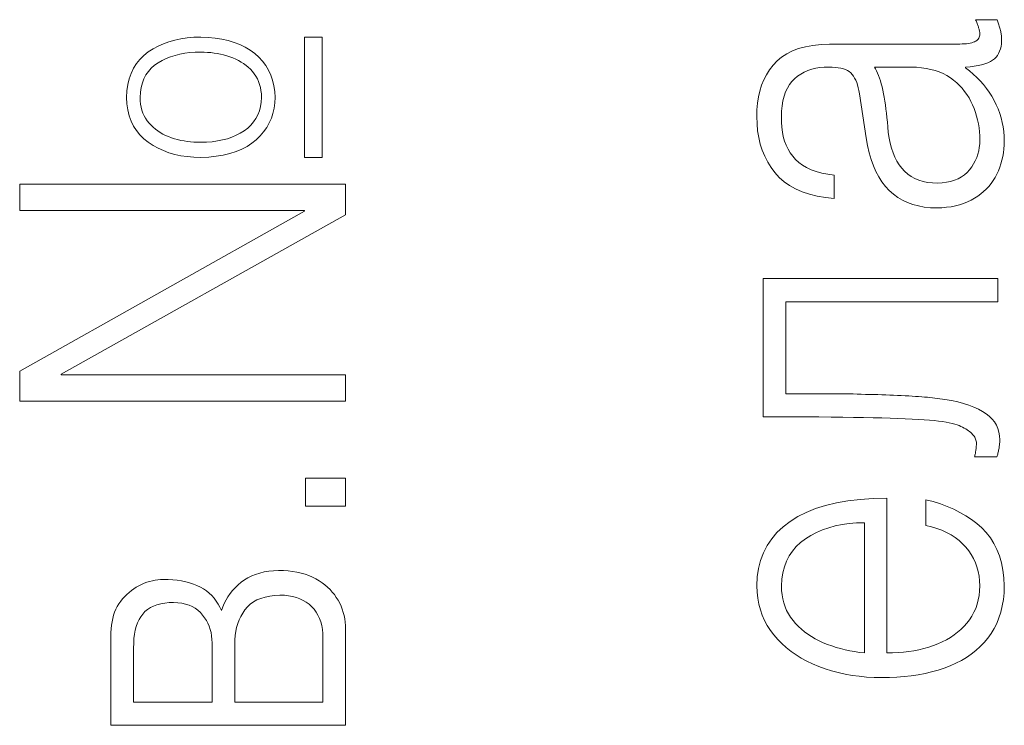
# Model space of a CAD drawing. Header units: millimetres. Extents: x 0 to 420, y 0 to 297.
# Tile 37 of 66: x 119.49 to 126.74, y 193.04 to 198.24. Entities that reach past the tile are written whole.
import ezdxf

# ---------------------------------------------------------------- set-up
doc = ezdxf.new("R2010")
doc.units = ezdxf.units.MM
doc.linetypes.add('K5LT_THIN', pattern=[0])
doc.layers.add('Слой 1', color=6, linetype='Continuous')

msp = doc.modelspace()

# ---------------------------------------------------------------- linework, layer by layer
at = {"layer": 'Слой 1', "linetype": 'K5LT_THIN', "lineweight": 18}
for p, q in [((126.6875, 198.2395), (126.5292, 198.2395)), ((126.5292, 198.2395), (126.5322, 198.2322)), ((126.5322, 198.2322), (126.535, 198.2251)), ((126.535, 198.2251), (126.5377, 198.2182)), ((126.5377, 198.2182), (126.5403, 198.2115)), ((126.6903, 198.2319), (126.6875, 198.2395)), ((126.6929, 198.2242), (126.6903, 198.2319)), ((126.6955, 198.2164), (126.6929, 198.2242)), ((126.6981, 198.2086), (126.6955, 198.2164)), ((126.5403, 198.2115), (126.5428, 198.2049)), ((126.5428, 198.2049), (126.5452, 198.1985)), ((126.5452, 198.1985), (126.5474, 198.1923)), ((126.5474, 198.1923), (126.5495, 198.1863)), ((126.5495, 198.1863), (126.5514, 198.1805)), ((126.5514, 198.1805), (126.5532, 198.1746)), ((126.5532, 198.1746), (126.5548, 198.169)), ((126.5548, 198.169), (126.5561, 198.1636)), ((126.5561, 198.1636), (126.5573, 198.1584)), ((126.5573, 198.1584), (126.5582, 198.1534)), ((126.5582, 198.1534), (126.5589, 198.1486)), ((126.5589, 198.1486), (126.5594, 198.1441)), ((126.5594, 198.1441), (126.5597, 198.1398)), ((126.7005, 198.2007), (126.6981, 198.2086)), ((126.7029, 198.1928), (126.7005, 198.2007)), ((126.7053, 198.1848), (126.7029, 198.1928)), ((126.7075, 198.1768), (126.7053, 198.1848)), ((126.7097, 198.1687), (126.7075, 198.1768)), ((126.7119, 198.1603), (126.7097, 198.1687)), ((126.7138, 198.1522), (126.7119, 198.1603)), ((126.7154, 198.1444), (126.7138, 198.1522)), ((126.7169, 198.137), (126.7154, 198.1444)), ((120.5891, 198.0775), (120.5482, 198.0628)), ((120.632, 198.0896), (120.5891, 198.0775)), ((120.6769, 198.099), (120.632, 198.0896)), ((120.7238, 198.1057), (120.6769, 198.099)), ((120.7727, 198.1097), (120.7238, 198.1057)), ((120.8236, 198.1111), (120.7727, 198.1097)), ((120.8777, 198.109), (120.8236, 198.1111)), ((120.9293, 198.1041), (120.8777, 198.109)), ((120.9784, 198.0964), (120.9293, 198.1041)), ((121.025, 198.0858), (120.9784, 198.0964)), ((121.0692, 198.0724), (121.025, 198.0858)), ((121.1108, 198.0562), (121.0692, 198.0724)), ((121.7181, 198.1111), (121.5875, 198.1111)), ((121.5875, 198.1111), (121.5875, 197.2256)), ((121.7181, 197.2256), (121.7181, 198.1111)), ((126.5111, 198.073), (126.5003, 198.0698)), ((126.5209, 198.0766), (126.5111, 198.073)), ((126.5291, 198.0805), (126.5209, 198.0766)), ((126.5364, 198.085), (126.5291, 198.0805)), ((126.5427, 198.0903), (126.5364, 198.085)), ((126.548, 198.0961), (126.5427, 198.0903)), ((126.5523, 198.1027), (126.548, 198.0961)), ((126.5556, 198.1099), (126.5523, 198.1027)), ((126.558, 198.1178), (126.5556, 198.1099)), ((126.5594, 198.1264), (126.558, 198.1178)), ((126.5597, 198.1356), (126.5594, 198.1264)), ((126.5597, 198.1398), (126.5597, 198.1356)), ((126.7181, 198.1299), (126.7169, 198.137)), ((126.7192, 198.1232), (126.7181, 198.1299)), ((126.7199, 198.1168), (126.7192, 198.1232)), ((126.7193, 198.0619), (126.7208, 198.0828)), ((126.7205, 198.1107), (126.7199, 198.1168)), ((126.7208, 198.105), (126.7205, 198.1107)), ((126.7208, 198.0828), (126.7208, 198.105)), ((120.4375, 198.0025), (120.4049, 197.9764)), ((120.4724, 198.0252), (120.4375, 198.0025)), ((120.5093, 198.0454), (120.4724, 198.0252)), ((120.5482, 198.0628), (120.5093, 198.0454)), ((120.7432, 197.9968), (120.7826, 197.9994)), ((120.7826, 197.9994), (120.8236, 198.0001)), ((120.8236, 198.0001), (120.8485, 197.9998)), ((120.8485, 197.9998), (120.873, 197.9987)), ((120.873, 197.9987), (120.8973, 197.9967)), ((121.15, 198.0372), (121.1108, 198.0562)), ((121.1867, 198.0153), (121.15, 198.0372)), ((121.2209, 197.9906), (121.1867, 198.0153)), ((125.1798, 198.0093), (125.1378, 197.9884)), ((125.2261, 198.0266), (125.1798, 198.0093)), ((125.2767, 198.0403), (125.2261, 198.0266)), ((125.3316, 198.0505), (125.2767, 198.0403)), ((125.3907, 198.0571), (125.3316, 198.0505)), ((125.4542, 198.0601), (125.3907, 198.0571)), ((126.3959, 198.0601), (125.4542, 198.0601)), ((126.4139, 198.0601), (126.3959, 198.0601)), ((126.4308, 198.0606), (126.4139, 198.0601)), ((126.4468, 198.0615), (126.4308, 198.0606)), ((126.4617, 198.0629), (126.4468, 198.0615)), ((126.4756, 198.0648), (126.4617, 198.0629)), ((126.4884, 198.067), (126.4756, 198.0648)), ((126.5003, 198.0698), (126.4884, 198.067)), ((126.6987, 197.9912), (126.706, 198.0069)), ((126.706, 198.0069), (126.7119, 198.024)), ((126.7119, 198.024), (126.7163, 198.0423)), ((126.7163, 198.0423), (126.7193, 198.0619)), ((120.3759, 197.9475), (120.3506, 197.9159)), ((120.4049, 197.9764), (120.3759, 197.9475)), ((120.5097, 197.9222), (120.5385, 197.9388)), ((120.5385, 197.9388), (120.5688, 197.9535)), ((120.5688, 197.9535), (120.6006, 197.9661)), ((120.6006, 197.9661), (120.634, 197.9768)), ((120.634, 197.9768), (120.6689, 197.9854)), ((120.6689, 197.9854), (120.7053, 197.9921)), ((120.7053, 197.9921), (120.7432, 197.9968)), ((120.8973, 197.9967), (120.9213, 197.9939)), ((120.9213, 197.9939), (120.9451, 197.9902)), ((120.9451, 197.9902), (120.9686, 197.9857)), ((120.9686, 197.9857), (120.9918, 197.9803)), ((120.9918, 197.9803), (121.0148, 197.9741)), ((121.0148, 197.9741), (121.0375, 197.967)), ((121.0375, 197.967), (121.0596, 197.9586)), ((121.0596, 197.9586), (121.0809, 197.9493)), ((121.0809, 197.9493), (121.1012, 197.9391)), ((121.1012, 197.9391), (121.1206, 197.9279)), ((121.1206, 197.9279), (121.1391, 197.9159)), ((121.2516, 197.963), (121.2209, 197.9906)), ((121.2789, 197.9333), (121.2516, 197.963)), ((121.3026, 197.9015), (121.2789, 197.9333)), ((125.0667, 197.9359), (125.0375, 197.9043)), ((125.1001, 197.9639), (125.0667, 197.9359)), ((125.1378, 197.9884), (125.1001, 197.9639)), ((126.6186, 197.9226), (126.6375, 197.9313)), ((126.6375, 197.9313), (126.654, 197.9409)), ((126.654, 197.9409), (126.6681, 197.9515)), ((126.6681, 197.9515), (126.6797, 197.9634)), ((126.6797, 197.9634), (126.6899, 197.9767)), ((126.6899, 197.9767), (126.6987, 197.9912)), ((120.329, 197.8814), (120.3111, 197.8442)), ((120.3506, 197.9159), (120.329, 197.8814)), ((120.42, 197.833), (120.4379, 197.8589)), ((120.4379, 197.8589), (120.4588, 197.8824)), ((120.4588, 197.8824), (120.4828, 197.9035)), ((120.4828, 197.9035), (120.5097, 197.9222)), ((121.1391, 197.9159), (121.1567, 197.9029)), ((121.1567, 197.9029), (121.1734, 197.889)), ((121.1734, 197.889), (121.1893, 197.8742)), ((121.1893, 197.8742), (121.2042, 197.8584)), ((121.2042, 197.8584), (121.2178, 197.8414)), ((121.3228, 197.8676), (121.3026, 197.9015)), ((121.3394, 197.8317), (121.3228, 197.8676)), ((125.0117, 197.8702), (124.9891, 197.8342)), ((125.0375, 197.9043), (125.0117, 197.8702)), ((125.242, 197.8394), (125.2672, 197.8532)), ((125.2672, 197.8532), (125.2939, 197.8649)), ((125.2939, 197.8649), (125.322, 197.8743)), ((125.322, 197.8743), (125.3515, 197.8816)), ((125.3515, 197.8816), (125.3824, 197.8866)), ((125.3824, 197.8866), (125.4148, 197.8894)), ((125.4148, 197.8894), (125.4486, 197.8901)), ((125.4486, 197.8901), (125.4733, 197.8899)), ((125.4733, 197.8899), (125.4963, 197.8885)), ((125.4963, 197.8885), (125.5176, 197.886)), ((125.5176, 197.886), (125.5372, 197.8824)), ((125.5372, 197.8824), (125.5551, 197.8777)), ((125.5551, 197.8777), (125.5713, 197.8719)), ((125.5713, 197.8719), (125.5858, 197.8649)), ((125.5858, 197.8649), (125.5986, 197.8568)), ((125.5986, 197.8568), (125.6097, 197.8476)), ((125.7847, 197.8901), (126.057, 197.8901)), ((125.7927, 197.8769), (125.7847, 197.8901)), ((125.8003, 197.8623), (125.7927, 197.8769)), ((125.8077, 197.8463), (125.8003, 197.8623)), ((126.057, 197.8901), (126.0949, 197.8887)), ((126.0949, 197.8887), (126.1312, 197.8854)), ((126.1312, 197.8854), (126.1661, 197.8804)), ((126.1661, 197.8804), (126.1994, 197.8735)), ((126.1994, 197.8735), (126.2312, 197.8649)), ((126.2312, 197.8649), (126.2614, 197.8544)), ((126.2614, 197.8544), (126.2902, 197.8421)), ((126.4542, 197.8901), (126.4877, 197.8932)), ((126.4542, 197.8854), (126.4542, 197.8901)), ((126.4839, 197.8626), (126.4542, 197.8854)), ((126.5121, 197.8388), (126.4839, 197.8626)), ((126.4877, 197.8932), (126.5187, 197.8972)), ((126.5187, 197.8972), (126.5473, 197.9021)), ((126.5473, 197.9021), (126.5735, 197.908)), ((126.5735, 197.908), (126.5973, 197.9148)), ((126.5973, 197.9148), (126.6186, 197.9226)), ((120.2969, 197.8041), (120.2864, 197.7613)), ((120.3111, 197.8442), (120.2969, 197.8041)), ((120.3935, 197.7739), (120.4052, 197.8047)), ((120.4052, 197.8047), (120.42, 197.833)), ((121.2178, 197.8414), (121.2299, 197.8234)), ((121.2299, 197.8234), (121.2404, 197.8042)), ((121.2404, 197.8042), (121.2493, 197.7841)), ((121.2493, 197.7841), (121.2567, 197.7628)), ((121.3526, 197.7937), (121.3394, 197.8317)), ((121.3622, 197.7536), (121.3526, 197.7937)), ((124.9695, 197.7962), (124.9531, 197.7562)), ((124.9891, 197.8342), (124.9695, 197.7962)), ((125.1583, 197.7618), (125.176, 197.7848)), ((125.176, 197.7848), (125.1959, 197.8051)), ((125.1959, 197.8051), (125.2182, 197.8233)), ((125.2182, 197.8233), (125.242, 197.8394)), ((125.6097, 197.8476), (125.62, 197.8366)), ((125.62, 197.8366), (125.6295, 197.8241)), ((125.6295, 197.8241), (125.6382, 197.8101)), ((125.6382, 197.8101), (125.6461, 197.7945)), ((125.6461, 197.7945), (125.6532, 197.7775)), ((125.8147, 197.8288), (125.8077, 197.8463)), ((125.8215, 197.8099), (125.8147, 197.8288)), ((125.828, 197.7896), (125.8215, 197.8099)), ((125.8343, 197.7679), (125.828, 197.7896)), ((126.2902, 197.8421), (126.3174, 197.8281)), ((126.3174, 197.8281), (126.3431, 197.8122)), ((126.3431, 197.8122), (126.367, 197.7943)), ((126.367, 197.7943), (126.3895, 197.7753)), ((126.5387, 197.814), (126.5121, 197.8388)), ((126.5637, 197.7882), (126.5387, 197.814)), ((126.5872, 197.7615), (126.5637, 197.7882)), ((120.2796, 197.7156), (120.2764, 197.6672)), ((120.2864, 197.7613), (120.2796, 197.7156)), ((120.379, 197.7052), (120.3847, 197.7408)), ((120.3847, 197.7408), (120.3935, 197.7739)), ((121.2567, 197.7628), (121.2626, 197.7405)), ((121.2626, 197.7405), (121.2669, 197.7171)), ((121.2669, 197.7171), (121.2697, 197.6927)), ((121.3683, 197.7114), (121.3622, 197.7536)), ((121.3709, 197.6672), (121.3683, 197.7114)), ((124.9399, 197.7143), (124.9297, 197.6703)), ((124.9531, 197.7562), (124.9399, 197.7143)), ((125.1191, 197.6764), (125.1299, 197.7076)), ((125.1299, 197.7076), (125.143, 197.7361)), ((125.143, 197.7361), (125.1583, 197.7618)), ((125.6532, 197.7775), (125.6595, 197.7589)), ((125.6595, 197.7589), (125.665, 197.7388)), ((125.665, 197.7388), (125.6697, 197.7172)), ((125.6697, 197.7172), (125.6736, 197.6941)), ((125.8402, 197.7447), (125.8343, 197.7679)), ((125.8458, 197.7201), (125.8402, 197.7447)), ((125.8511, 197.6947), (125.8458, 197.7201)), ((126.3895, 197.7753), (126.4106, 197.7552)), ((126.4106, 197.7552), (126.4302, 197.7341)), ((126.4302, 197.7341), (126.4484, 197.7118)), ((126.4484, 197.7118), (126.4652, 197.6883)), ((126.609, 197.7337), (126.5872, 197.7615)), ((126.6294, 197.705), (126.609, 197.7337)), ((120.2764, 197.6672), (120.2796, 197.6196)), ((120.3764, 197.6672), (120.379, 197.7052)), ((120.3776, 197.6422), (120.3764, 197.6672)), ((120.3804, 197.6182), (120.3776, 197.6422)), ((121.2709, 197.6672), (121.2686, 197.6327)), ((121.2697, 197.6927), (121.2709, 197.6672)), ((121.369, 197.6265), (121.3709, 197.6672)), ((124.9297, 197.6703), (124.9227, 197.6244)), ((125.1043, 197.6057), (125.1106, 197.6424)), ((125.1106, 197.6424), (125.1191, 197.6764)), ((125.6736, 197.6941), (125.7236, 197.3683)), ((125.856, 197.6682), (125.8511, 197.6947)), ((125.8606, 197.6405), (125.856, 197.6682)), ((125.8649, 197.6118), (125.8606, 197.6405)), ((126.4652, 197.6883), (126.4806, 197.6638)), ((126.4806, 197.6638), (126.4945, 197.6382)), ((126.4945, 197.6382), (126.507, 197.6115)), ((126.6481, 197.6753), (126.6294, 197.705)), ((126.6653, 197.6445), (126.6481, 197.6753)), ((126.6808, 197.6135), (126.6653, 197.6445)), ((120.2796, 197.6196), (120.2864, 197.5747)), ((120.2864, 197.5747), (120.2969, 197.5326)), ((120.3847, 197.5952), (120.3804, 197.6182)), ((120.3905, 197.5732), (120.3847, 197.5952)), ((120.3979, 197.5522), (120.3905, 197.5732)), ((121.255, 197.5691), (121.2438, 197.54)), ((121.2633, 197.6), (121.255, 197.5691)), ((121.2686, 197.6327), (121.2633, 197.6)), ((121.3552, 197.5496), (121.3638, 197.5873)), ((121.3638, 197.5873), (121.369, 197.6265)), ((124.9188, 197.5764), (124.9181, 197.5265)), ((124.9227, 197.6244), (124.9188, 197.5764)), ((125.0986, 197.5241), (125.1003, 197.5663)), ((125.1003, 197.5663), (125.1043, 197.6057)), ((125.8689, 197.5818), (125.8649, 197.6118)), ((125.8726, 197.5508), (125.8689, 197.5818)), ((126.507, 197.6115), (126.5182, 197.5844)), ((126.5182, 197.5844), (126.5281, 197.557)), ((126.6946, 197.5819), (126.6808, 197.6135)), ((126.7065, 197.5497), (126.6946, 197.5819)), ((120.2969, 197.5326), (120.3111, 197.4932)), ((120.3111, 197.4932), (120.329, 197.4564)), ((120.4069, 197.5322), (120.3979, 197.5522)), ((120.4174, 197.5132), (120.4069, 197.5322)), ((120.4295, 197.4953), (120.4174, 197.5132)), ((120.4431, 197.4783), (120.4295, 197.4953)), ((121.2296, 197.5128), (121.2124, 197.4873)), ((121.2438, 197.54), (121.2296, 197.5128)), ((121.3277, 197.4788), (121.3432, 197.5134)), ((121.3432, 197.5134), (121.3552, 197.5496)), ((124.9181, 197.5265), (124.9193, 197.4728)), ((125.0989, 197.4852), (125.0986, 197.5241)), ((125.876, 197.5186), (125.8726, 197.5508)), ((125.8791, 197.4853), (125.876, 197.5186)), ((126.5281, 197.557), (126.5366, 197.5292)), ((126.5366, 197.5292), (126.5438, 197.501)), ((126.5438, 197.501), (126.5497, 197.4724)), ((126.7166, 197.5169), (126.7065, 197.5497)), ((126.725, 197.4836), (126.7166, 197.5169)), ((120.329, 197.4564), (120.3506, 197.4224)), ((120.3506, 197.4224), (120.3759, 197.3911)), ((120.4577, 197.4625), (120.4431, 197.4783)), ((120.4732, 197.4477), (120.4577, 197.4625)), ((120.4896, 197.4338), (120.4732, 197.4477)), ((120.5069, 197.4208), (120.4896, 197.4338)), ((120.5251, 197.4088), (120.5069, 197.4208)), ((121.1431, 197.4216), (121.1149, 197.4039)), ((121.1692, 197.4417), (121.1431, 197.4216)), ((121.1923, 197.4636), (121.1692, 197.4417)), ((121.2124, 197.4873), (121.1923, 197.4636)), ((121.2867, 197.4141), (121.3089, 197.4457)), ((121.3089, 197.4457), (121.3277, 197.4788)), ((124.9193, 197.4728), (124.9239, 197.421)), ((124.9239, 197.421), (124.9319, 197.3712)), ((125.1014, 197.4479), (125.0989, 197.4852)), ((125.1061, 197.4123), (125.1014, 197.4479)), ((125.882, 197.4509), (125.8791, 197.4853)), ((125.8861, 197.4083), (125.882, 197.4509)), ((126.5497, 197.4724), (126.5542, 197.4434)), ((126.5542, 197.4434), (126.5574, 197.414)), ((126.7315, 197.4497), (126.725, 197.4836)), ((126.7362, 197.4153), (126.7315, 197.4497)), ((120.3759, 197.3911), (120.4049, 197.3625)), ((120.4049, 197.3625), (120.4375, 197.3366)), ((120.5442, 197.3976), (120.5251, 197.4088)), ((120.5642, 197.3874), (120.5442, 197.3976)), ((120.5852, 197.3781), (120.5642, 197.3874)), ((120.607, 197.3697), (120.5852, 197.3781)), ((120.6299, 197.3626), (120.607, 197.3697)), ((120.6532, 197.3564), (120.6299, 197.3626)), ((120.6767, 197.351), (120.6532, 197.3564)), ((120.7005, 197.3465), (120.6767, 197.351)), ((120.7246, 197.3429), (120.7005, 197.3465)), ((120.9465, 197.3463), (120.9074, 197.341)), ((120.9839, 197.3537), (120.9465, 197.3463)), ((121.0194, 197.3631), (120.9839, 197.3537)), ((121.053, 197.3747), (121.0194, 197.3631)), ((121.0849, 197.3882), (121.053, 197.3747)), ((121.1149, 197.4039), (121.0849, 197.3882)), ((121.1998, 197.3292), (121.232, 197.3555)), ((121.232, 197.3555), (121.261, 197.384)), ((121.261, 197.384), (121.2867, 197.4141)), ((124.9319, 197.3712), (124.9433, 197.3234)), ((125.1131, 197.3784), (125.1061, 197.4123)), ((125.1224, 197.3461), (125.1131, 197.3784)), ((125.1339, 197.3155), (125.1224, 197.3461)), ((125.7236, 197.3683), (125.7334, 197.3125)), ((125.8921, 197.3679), (125.8861, 197.4083)), ((125.8999, 197.3297), (125.8921, 197.3679)), ((126.5574, 197.414), (126.5592, 197.3843)), ((126.5597, 197.3541), (126.5589, 197.3263)), ((126.5592, 197.3843), (126.5597, 197.3541)), ((126.7392, 197.3803), (126.7362, 197.4153)), ((126.7403, 197.3447), (126.7392, 197.3803)), ((120.4375, 197.3366), (120.4724, 197.3134)), ((120.4724, 197.3134), (120.5093, 197.2928)), ((120.5093, 197.2928), (120.5482, 197.275)), ((120.5482, 197.275), (120.5891, 197.26)), ((120.7489, 197.34), (120.7246, 197.3429)), ((120.7736, 197.338), (120.7489, 197.34)), ((120.7985, 197.3369), (120.7736, 197.338)), ((120.8236, 197.3366), (120.7985, 197.3369)), ((120.8664, 197.3378), (120.8236, 197.3366)), ((120.9074, 197.341), (120.8664, 197.3378)), ((121.0834, 197.2682), (121.1255, 197.2856)), ((121.1255, 197.2856), (121.1643, 197.3059)), ((121.1643, 197.3059), (121.1998, 197.3292)), ((124.9433, 197.3234), (124.9581, 197.2775)), ((124.9581, 197.2775), (124.9763, 197.2335)), ((125.1477, 197.2866), (125.1339, 197.3155)), ((125.1637, 197.2593), (125.1477, 197.2866)), ((125.7334, 197.3125), (125.7455, 197.2598)), ((125.9095, 197.2937), (125.8999, 197.3297)), ((125.921, 197.2598), (125.9095, 197.2937)), ((126.5516, 197.2733), (126.5452, 197.2481)), ((126.5562, 197.2994), (126.5516, 197.2733)), ((126.5589, 197.3263), (126.5562, 197.2994)), ((126.734, 197.2594), (126.7375, 197.2874)), ((126.7375, 197.2874), (126.7396, 197.3158)), ((126.7396, 197.3158), (126.7403, 197.3447)), ((120.5891, 197.26), (120.632, 197.2476)), ((120.632, 197.2476), (120.6769, 197.238)), ((120.6769, 197.238), (120.7238, 197.2312)), ((120.7238, 197.2312), (120.7727, 197.227)), ((120.7727, 197.227), (120.8236, 197.2256)), ((120.8236, 197.2256), (120.8822, 197.2282)), ((120.8822, 197.2282), (120.9374, 197.2338)), ((120.9374, 197.2338), (120.9894, 197.2423)), ((120.9894, 197.2423), (121.038, 197.2538)), ((121.038, 197.2538), (121.0834, 197.2682)), ((121.5875, 197.2256), (121.7181, 197.2256)), ((124.9763, 197.2335), (124.998, 197.1915)), ((125.182, 197.2337), (125.1637, 197.2593)), ((125.2026, 197.2095), (125.182, 197.2337)), ((125.2266, 197.1875), (125.2026, 197.2095)), ((125.7455, 197.2598), (125.7598, 197.2104)), ((125.7598, 197.2104), (125.7764, 197.1642)), ((125.9342, 197.2282), (125.921, 197.2598)), ((125.9492, 197.1987), (125.9342, 197.2282)), ((126.5266, 197.2001), (126.5145, 197.1774)), ((126.5368, 197.2237), (126.5266, 197.2001)), ((126.5452, 197.2481), (126.5368, 197.2237)), ((126.7155, 197.1783), (126.7231, 197.2049)), ((126.7231, 197.2049), (126.7292, 197.2319)), ((126.7292, 197.2319), (126.734, 197.2594)), ((124.998, 197.1915), (125.023, 197.1514)), ((125.023, 197.1514), (125.0514, 197.1133)), ((125.2539, 197.1677), (125.2266, 197.1875)), ((125.2845, 197.1501), (125.2539, 197.1677)), ((125.3184, 197.1346), (125.2845, 197.1501)), ((125.3557, 197.1213), (125.3184, 197.1346)), ((125.7764, 197.1642), (125.7952, 197.1212)), ((125.9661, 197.1714), (125.9492, 197.1987)), ((125.9847, 197.1463), (125.9661, 197.1714)), ((126.0059, 197.1233), (125.9847, 197.1463)), ((126.4847, 197.1345), (126.4665, 197.1146)), ((126.5006, 197.1556), (126.4847, 197.1345)), ((126.5145, 197.1774), (126.5006, 197.1556)), ((126.6964, 197.1266), (126.7066, 197.1523)), ((126.7066, 197.1523), (126.7155, 197.1783)), ((125.0514, 197.1133), (125.0834, 197.0779)), ((125.0834, 197.0779), (125.1195, 197.0461)), ((125.3963, 197.1101), (125.3557, 197.1213)), ((125.4403, 197.1012), (125.3963, 197.1101)), ((125.4875, 197.0944), (125.4403, 197.1012)), ((125.4875, 196.922), (125.4875, 197.0944)), ((125.7952, 197.1212), (125.8163, 197.0813)), ((125.8163, 197.0813), (125.8396, 197.0447)), ((126.0291, 197.103), (126.0059, 197.1233)), ((126.0543, 197.0853), (126.0291, 197.103)), ((126.0816, 197.0703), (126.0543, 197.0853)), ((126.1109, 197.058), (126.0816, 197.0703)), ((126.1423, 197.0484), (126.1109, 197.058)), ((126.3734, 197.0571), (126.3452, 197.0484)), ((126.3997, 197.0682), (126.3734, 197.0571)), ((126.4239, 197.0814), (126.3997, 197.0682)), ((126.4462, 197.0969), (126.4239, 197.0814)), ((126.4665, 197.1146), (126.4462, 197.0969)), ((126.6579, 197.0547), (126.672, 197.0776)), ((126.672, 197.0776), (126.6847, 197.1015)), ((126.6847, 197.1015), (126.6964, 197.1266)), ((121.8903, 197.0273), (119.4903, 197.0273)), ((119.4903, 197.0273), (119.4903, 196.8337)), ((121.8903, 196.803), (121.8903, 197.0273)), ((125.1195, 197.0461), (125.1597, 197.0178)), ((125.1597, 197.0178), (125.204, 196.993)), ((125.204, 196.993), (125.2525, 196.9718)), ((125.8396, 197.0447), (125.8652, 197.0113)), ((125.8652, 197.0113), (125.8931, 196.9811)), ((126.1757, 197.0414), (126.1423, 197.0484)), ((126.2111, 197.037), (126.1757, 197.0414)), ((126.2486, 197.0354), (126.2111, 197.037)), ((126.2828, 197.0375), (126.2486, 197.0354)), ((126.315, 197.0418), (126.2828, 197.0375)), ((126.3452, 197.0484), (126.315, 197.0418)), ((126.5878, 196.9739), (126.6074, 196.9925)), ((126.6074, 196.9925), (126.6256, 197.0122)), ((126.6256, 197.0122), (126.6425, 197.0329)), ((126.6425, 197.0329), (126.6579, 197.0547)), ((125.2525, 196.9718), (125.305, 196.954)), ((125.305, 196.954), (125.3617, 196.9398)), ((125.3617, 196.9398), (125.4226, 196.9292)), ((125.4226, 196.9292), (125.4875, 196.922)), ((125.8931, 196.9811), (125.9235, 196.9543)), ((125.9235, 196.9543), (125.956, 196.9307)), ((125.956, 196.9307), (125.9906, 196.9103)), ((125.9906, 196.9103), (126.0274, 196.893)), ((126.4687, 196.8972), (126.4955, 196.91)), ((126.4955, 196.91), (126.5209, 196.9244)), ((126.5209, 196.9244), (126.5445, 196.9398)), ((126.5445, 196.9398), (126.5669, 196.9563)), ((126.5669, 196.9563), (126.5878, 196.9739)), ((126.0274, 196.893), (126.0663, 196.8788)), ((126.0663, 196.8788), (126.1073, 196.8678)), ((126.1073, 196.8678), (126.1504, 196.8599)), ((126.1504, 196.8599), (126.1957, 196.8552)), ((126.1957, 196.8552), (126.2431, 196.8536)), ((126.2431, 196.8536), (126.2794, 196.8549)), ((126.2794, 196.8549), (126.3144, 196.8578)), ((126.3144, 196.8578), (126.348, 196.8624)), ((126.348, 196.8624), (126.3802, 196.8686)), ((126.3802, 196.8686), (126.4111, 196.8765)), ((126.4111, 196.8765), (126.4406, 196.886)), ((126.4406, 196.886), (126.4687, 196.8972)), ((119.4903, 196.8337), (121.5875, 196.8337)), ((121.5875, 196.829), (119.4903, 195.6508)), ((119.7959, 195.6295), (121.8903, 196.803)), ((121.5875, 196.8337), (121.5875, 196.829)), ((126.6931, 196.3329), (124.9653, 196.3329)), ((124.9653, 196.3329), (124.9653, 195.3152)), ((126.6931, 196.1629), (126.6931, 196.3329)), ((125.132, 195.4852), (125.132, 196.1629)), ((125.132, 196.1629), (126.6931, 196.1629)), ((119.4903, 195.6508), (119.4903, 195.4312)), ((119.7959, 195.6248), (119.7959, 195.6295)), ((121.8903, 195.6248), (119.7959, 195.6248)), ((121.8903, 195.4312), (121.8903, 195.6248)), ((125.457, 195.4852), (125.132, 195.4852)), ((125.4842, 195.4851), (125.457, 195.4852)), ((125.5119, 195.4849), (125.4842, 195.4851)), ((125.54, 195.4846), (125.5119, 195.4849)), ((125.5685, 195.4842), (125.54, 195.4846)), ((125.5976, 195.4837), (125.5685, 195.4842)), ((125.627, 195.4831), (125.5976, 195.4837)), ((125.6569, 195.4823), (125.627, 195.4831)), ((125.6873, 195.4815), (125.6569, 195.4823)), ((125.7181, 195.4805), (125.6873, 195.4815)), ((125.7485, 195.4799), (125.7181, 195.4805)), ((125.7786, 195.4792), (125.7485, 195.4799)), ((125.8085, 195.4783), (125.7786, 195.4792)), ((125.8381, 195.4774), (125.8085, 195.4783)), ((125.8674, 195.4764), (125.8381, 195.4774)), ((125.8965, 195.4752), (125.8674, 195.4764)), ((125.9252, 195.4739), (125.8965, 195.4752)), ((125.9537, 195.4725), (125.9252, 195.4739)), ((125.982, 195.4711), (125.9537, 195.4725)), ((126.0095, 195.4697), (125.982, 195.4711)), ((126.0361, 195.4684), (126.0095, 195.4697)), ((126.0616, 195.4669), (126.0361, 195.4684)), ((126.0861, 195.4654), (126.0616, 195.4669)), ((126.1095, 195.4638), (126.0861, 195.4654)), ((126.132, 195.4622), (126.1095, 195.4638)), ((126.1534, 195.4605), (126.132, 195.4622)), ((126.1737, 195.4587), (126.1534, 195.4605)), ((119.4903, 195.4312), (121.8903, 195.4312)), ((126.1931, 195.4569), (126.1737, 195.4587)), ((126.249, 195.4507), (126.1931, 195.4569)), ((126.3016, 195.4433), (126.249, 195.4507)), ((126.351, 195.4346), (126.3016, 195.4433)), ((126.3972, 195.4246), (126.351, 195.4346)), ((126.4401, 195.4133), (126.3972, 195.4246)), ((126.4797, 195.4008), (126.4401, 195.4133)), ((126.5161, 195.3869), (126.4797, 195.4008)), ((124.9653, 195.3152), (125.0756, 195.3152)), ((125.0756, 195.3152), (125.1808, 195.315)), ((125.1808, 195.315), (125.2809, 195.3146)), ((126.5493, 195.3718), (126.5161, 195.3869)), ((126.5792, 195.3554), (126.5493, 195.3718)), ((126.606, 195.338), (126.5792, 195.3554)), ((126.6297, 195.3192), (126.606, 195.338)), ((126.6502, 195.2988), (126.6297, 195.3192)), ((125.2809, 195.3146), (125.3758, 195.314)), ((125.3758, 195.314), (125.4656, 195.3132)), ((125.4656, 195.3132), (125.5503, 195.3122)), ((125.5503, 195.3122), (125.6299, 195.311)), ((125.6299, 195.311), (125.7043, 195.3097)), ((125.7043, 195.3097), (125.7736, 195.3081)), ((125.7736, 195.3081), (125.8386, 195.3067)), ((125.8386, 195.3067), (125.8999, 195.3051)), ((125.8999, 195.3051), (125.9573, 195.3032)), ((125.9573, 195.3032), (126.0111, 195.3011)), ((126.0111, 195.3011), (126.0611, 195.2987)), ((126.0611, 195.2987), (126.1073, 195.2961)), ((126.1073, 195.2961), (126.1499, 195.2933)), ((126.1499, 195.2933), (126.1886, 195.2902)), ((126.1886, 195.2902), (126.2236, 195.2869)), ((126.2236, 195.2869), (126.2551, 195.2833)), ((126.2551, 195.2833), (126.2843, 195.2794)), ((126.2843, 195.2794), (126.311, 195.2752)), ((126.311, 195.2752), (126.3353, 195.2708)), ((126.3353, 195.2708), (126.3572, 195.2661)), ((126.3572, 195.2661), (126.3767, 195.2611)), ((126.3767, 195.2611), (126.3938, 195.2558)), ((126.3938, 195.2558), (126.4085, 195.2502)), ((126.4085, 195.2502), (126.4209, 195.2444)), ((126.4209, 195.2444), (126.4334, 195.2382)), ((126.6675, 195.277), (126.6502, 195.2988)), ((126.6817, 195.2536), (126.6675, 195.277)), ((126.6928, 195.2288), (126.6817, 195.2536)), ((126.4334, 195.2382), (126.4451, 195.2319)), ((126.4451, 195.2319), (126.4562, 195.2256)), ((126.4562, 195.2256), (126.4665, 195.2191)), ((126.4665, 195.2191), (126.4761, 195.2125)), ((126.4761, 195.2125), (126.4849, 195.2059)), ((126.4849, 195.2059), (126.493, 195.1991)), ((126.493, 195.1991), (126.5003, 195.1923)), ((126.5003, 195.1923), (126.507, 195.1854)), ((126.507, 195.1854), (126.5129, 195.1785)), ((126.5129, 195.1785), (126.5181, 195.1717)), ((126.5181, 195.1717), (126.5225, 195.1647)), ((126.7007, 195.2024), (126.6928, 195.2288)), ((126.7054, 195.1746), (126.7007, 195.2024)), ((126.707, 195.1452), (126.7054, 195.1746)), ((126.5225, 195.1647), (126.5263, 195.1577)), ((126.5263, 195.1577), (126.5294, 195.1506)), ((126.5294, 195.1506), (126.5318, 195.1435)), ((126.5318, 195.1435), (126.5335, 195.1362)), ((126.5335, 195.1362), (126.5345, 195.129)), ((126.5341, 195.1019), (126.5337, 195.0968)), ((126.5344, 195.1067), (126.5341, 195.1019)), ((126.5346, 195.111), (126.5344, 195.1067)), ((126.5345, 195.129), (126.5347, 195.1216)), ((126.5347, 195.1149), (126.5346, 195.111)), ((126.5347, 195.1216), (126.5348, 195.1185)), ((126.5348, 195.1185), (126.5347, 195.1149)), ((126.7026, 195.0911), (126.7036, 195.0983)), ((126.7036, 195.0983), (126.7045, 195.1054)), ((126.7045, 195.1054), (126.7052, 195.1123)), ((126.7052, 195.1123), (126.7059, 195.1191)), ((126.7059, 195.1191), (126.7063, 195.1258)), ((126.7063, 195.1258), (126.7067, 195.1324)), ((126.7067, 195.1324), (126.7069, 195.1389)), ((126.7069, 195.1389), (126.707, 195.1452)), ((126.5226, 195.0263), (126.5209, 195.0201)), ((126.5242, 195.0326), (126.5226, 195.0263)), ((126.5257, 195.039), (126.5242, 195.0326)), ((126.5271, 195.0454), (126.5257, 195.039)), ((126.5283, 195.052), (126.5271, 195.0454)), ((126.5294, 195.0587), (126.5283, 195.052)), ((126.5304, 195.0654), (126.5294, 195.0587)), ((126.5312, 195.0722), (126.5304, 195.0654)), ((126.532, 195.0791), (126.5312, 195.0722)), ((126.5326, 195.0854), (126.532, 195.0791)), ((126.5332, 195.0913), (126.5326, 195.0854)), ((126.5337, 195.0968), (126.5332, 195.0913)), ((126.6847, 195.0201), (126.6872, 195.0266)), ((126.6872, 195.0266), (126.6895, 195.0333)), ((126.6895, 195.0333), (126.6916, 195.0401)), ((126.6916, 195.0401), (126.6936, 195.047)), ((126.6936, 195.047), (126.6955, 195.0541)), ((126.6955, 195.0541), (126.6972, 195.0613)), ((126.6972, 195.0613), (126.6987, 195.0687)), ((126.6987, 195.0687), (126.7001, 195.0762)), ((126.7001, 195.0762), (126.7014, 195.0838)), ((126.7014, 195.0838), (126.7026, 195.0911)), ((126.5209, 195.0201), (126.6847, 195.0201)), ((121.8903, 194.8641), (121.5959, 194.8641)), ((121.5959, 194.8641), (121.5959, 194.6563)), ((121.8903, 194.6563), (121.8903, 194.8641)), ((125.5035, 194.6811), (125.4242, 194.662)), ((125.5884, 194.6962), (125.5035, 194.6811)), ((125.6788, 194.7071), (125.5884, 194.6962)), ((125.7748, 194.7139), (125.6788, 194.7071)), ((125.8764, 194.7166), (125.7748, 194.7139)), ((125.8764, 193.5762), (125.8764, 194.7166)), ((126.2172, 194.6904), (126.1625, 194.7048)), ((126.1625, 194.7048), (126.1625, 194.5159)), ((126.2697, 194.6737), (126.2172, 194.6904)), ((126.3198, 194.655), (126.2697, 194.6737)), ((121.5959, 194.6563), (121.8903, 194.6563)), ((125.2822, 194.6113), (125.2196, 194.5798)), ((125.3504, 194.6387), (125.2822, 194.6113)), ((125.4242, 194.662), (125.3504, 194.6387)), ((126.3678, 194.634), (126.3198, 194.655)), ((126.4135, 194.611), (126.3678, 194.634)), ((126.4569, 194.5857), (126.4135, 194.611)), ((125.1625, 194.5443), (125.1115, 194.5049)), ((125.2196, 194.5798), (125.1625, 194.5443)), ((125.496, 194.5114), (125.5462, 194.5216)), ((125.5462, 194.5216), (125.5986, 194.5289)), ((125.5986, 194.5289), (125.6531, 194.5333)), ((125.6531, 194.5333), (125.7097, 194.5348)), ((125.7097, 194.5348), (125.7097, 193.5762)), ((126.4981, 194.5583), (126.4569, 194.5857)), ((126.537, 194.5287), (126.4981, 194.5583)), ((126.5736, 194.497), (126.537, 194.5287)), ((125.0665, 194.4622), (125.0274, 194.4161)), ((125.1115, 194.5049), (125.0665, 194.4622)), ((125.3161, 194.4415), (125.3579, 194.4633)), ((125.3579, 194.4633), (125.4018, 194.4823)), ((125.4018, 194.4823), (125.4478, 194.4983)), ((125.4478, 194.4983), (125.496, 194.5114)), ((126.1625, 194.5159), (126.204, 194.5058)), ((126.204, 194.5058), (126.2433, 194.4937)), ((126.2433, 194.4937), (126.2804, 194.4797)), ((126.2804, 194.4797), (126.3153, 194.4638)), ((126.3153, 194.4638), (126.348, 194.446)), ((126.348, 194.446), (126.3786, 194.4262)), ((126.6075, 194.4622), (126.5736, 194.497)), ((126.6375, 194.4242), (126.6075, 194.4622)), ((125.0274, 194.4161), (124.9943, 194.3667)), ((125.2083, 194.3592), (125.2403, 194.3894)), ((125.2403, 194.3894), (125.2764, 194.4168)), ((125.2764, 194.4168), (125.3161, 194.4415)), ((126.3786, 194.4262), (126.4069, 194.4045)), ((126.4069, 194.4045), (126.433, 194.3809)), ((126.433, 194.3809), (126.457, 194.3554)), ((126.6637, 194.383), (126.6375, 194.4242)), ((126.686, 194.3387), (126.6637, 194.383)), ((124.9671, 194.314), (124.9459, 194.2579)), ((124.9943, 194.3667), (124.9671, 194.314)), ((125.1566, 194.2905), (125.1804, 194.3262)), ((125.1804, 194.3262), (125.2083, 194.3592)), ((126.457, 194.3554), (126.4784, 194.3287)), ((126.4784, 194.3287), (126.4973, 194.3007)), ((126.4973, 194.3007), (126.5137, 194.2715)), ((126.7045, 194.2912), (126.686, 194.3387)), ((124.9459, 194.2579), (124.9307, 194.1985)), ((125.1212, 194.2106), (125.1368, 194.2519)), ((125.1368, 194.2519), (125.1566, 194.2905)), ((126.5137, 194.2715), (126.5277, 194.241)), ((126.5277, 194.241), (126.5391, 194.2093)), ((126.7192, 194.2405), (126.7045, 194.2912)), ((126.7301, 194.1867), (126.7192, 194.2405)), ((121.2579, 194.1646), (121.2274, 194.1548)), ((121.2901, 194.1723), (121.2579, 194.1646)), ((121.3238, 194.1781), (121.2901, 194.1723)), ((121.359, 194.1819), (121.3238, 194.1781)), ((121.3959, 194.1837), (121.359, 194.1819)), ((121.4318, 194.1825), (121.3959, 194.1837)), ((121.4663, 194.18), (121.4318, 194.1825)), ((121.4996, 194.176), (121.4663, 194.18)), ((121.5314, 194.1706), (121.4996, 194.176)), ((121.562, 194.1637), (121.5314, 194.1706)), ((121.5912, 194.1555), (121.562, 194.1637)), ((121.6191, 194.1459), (121.5912, 194.1555)), ((124.9307, 194.1985), (124.9214, 194.1358)), ((125.102, 194.1194), (125.1096, 194.1664)), ((125.1096, 194.1664), (125.1212, 194.2106)), ((126.5391, 194.2093), (126.548, 194.1763)), ((126.548, 194.1763), (126.5544, 194.142)), ((126.7371, 194.1298), (126.7301, 194.1867)), ((120.4072, 194.0889), (120.3876, 194.0802)), ((120.427, 194.0964), (120.4072, 194.0889)), ((120.4469, 194.1028), (120.427, 194.0964)), ((120.467, 194.108), (120.4469, 194.1028)), ((120.4872, 194.1121), (120.467, 194.108)), ((120.5075, 194.1151), (120.4872, 194.1121)), ((120.528, 194.1169), (120.5075, 194.1151)), ((120.5486, 194.1176), (120.528, 194.1169)), ((120.584, 194.1169), (120.5486, 194.1176)), ((120.6181, 194.1147), (120.584, 194.1169)), ((120.6509, 194.1112), (120.6181, 194.1147)), ((120.6825, 194.1063), (120.6509, 194.1112)), ((120.7127, 194.1), (120.6825, 194.1063)), ((120.7417, 194.0923), (120.7127, 194.1)), ((120.7694, 194.0833), (120.7417, 194.0923)), ((120.7957, 194.0728), (120.7694, 194.0833)), ((121.1209, 194.0963), (121.0981, 194.077)), ((121.1451, 194.1139), (121.1209, 194.0963)), ((121.171, 194.1295), (121.1451, 194.1139)), ((121.1984, 194.1432), (121.171, 194.1295)), ((121.2274, 194.1548), (121.1984, 194.1432)), ((121.6456, 194.1348), (121.6191, 194.1459)), ((121.6709, 194.1223), (121.6456, 194.1348)), ((121.6944, 194.1084), (121.6709, 194.1223)), ((121.7166, 194.0935), (121.6944, 194.1084)), ((121.7374, 194.0777), (121.7166, 194.0935)), ((124.9214, 194.1358), (124.9181, 194.0697)), ((125.0986, 194.0697), (125.102, 194.1194)), ((126.5544, 194.142), (126.5583, 194.1065)), ((126.5583, 194.1065), (126.5597, 194.0697)), ((126.7403, 194.0697), (126.7371, 194.1298)), ((120.2953, 194.0223), (120.2789, 194.0076)), ((120.3124, 194.0359), (120.2953, 194.0223)), ((120.3302, 194.0485), (120.3124, 194.0359)), ((120.3488, 194.06), (120.3302, 194.0485)), ((120.3681, 194.0704), (120.3488, 194.06)), ((120.3876, 194.0802), (120.3681, 194.0704)), ((120.8209, 194.0609), (120.7957, 194.0728)), ((120.8441, 194.0473), (120.8209, 194.0609)), ((120.8659, 194.0324), (120.8441, 194.0473)), ((120.8861, 194.016), (120.8659, 194.0324)), ((120.9049, 193.9982), (120.8861, 194.016)), ((121.0399, 194.0133), (121.0239, 193.9902)), ((121.0577, 194.0355), (121.0399, 194.0133)), ((121.0771, 194.0567), (121.0577, 194.0355)), ((121.0981, 194.077), (121.0771, 194.0567)), ((121.757, 194.061), (121.7374, 194.0777)), ((121.7752, 194.0435), (121.757, 194.061)), ((121.7921, 194.025), (121.7752, 194.0435)), ((121.8076, 194.0056), (121.7921, 194.025)), ((124.9181, 194.0697), (124.9203, 194.0236)), ((124.9203, 194.0236), (124.9254, 193.979)), ((125.1001, 194.0369), (125.0986, 194.0697)), ((125.1035, 194.0052), (125.1001, 194.0369)), ((126.5582, 194.0341), (126.5544, 193.9997)), ((126.5597, 194.0697), (126.5582, 194.0341)), ((126.7333, 193.9695), (126.7382, 194.0185)), ((126.7382, 194.0185), (126.7403, 194.0697)), ((120.2209, 193.9381), (120.2091, 193.9184)), ((120.2343, 193.9571), (120.2209, 193.9381)), ((120.2484, 193.975), (120.2343, 193.9571)), ((120.2633, 193.9919), (120.2484, 193.975)), ((120.2789, 194.0076), (120.2633, 193.9919)), ((120.501, 193.9308), (120.5285, 193.9381)), ((120.5285, 193.9381), (120.5581, 193.9434)), ((120.5581, 193.9434), (120.5898, 193.9465)), ((120.5898, 193.9465), (120.6236, 193.9476)), ((120.6236, 193.9476), (120.6548, 193.9456)), ((120.6548, 193.9456), (120.6841, 193.9416)), ((120.6841, 193.9416), (120.7116, 193.9355)), ((120.9222, 193.9791), (120.9049, 193.9982)), ((120.938, 193.9585), (120.9222, 193.9791)), ((120.9523, 193.9366), (120.938, 193.9585)), ((120.9968, 193.9413), (120.9858, 193.9154)), ((121.0095, 193.9662), (120.9968, 193.9413)), ((121.0239, 193.9902), (121.0095, 193.9662)), ((121.1875, 193.9347), (121.2109, 193.9517)), ((121.2109, 193.9517), (121.237, 193.9663)), ((121.237, 193.9663), (121.2657, 193.9783)), ((121.2657, 193.9783), (121.297, 193.9879)), ((121.297, 193.9879), (121.331, 193.9951)), ((121.331, 193.9951), (121.3677, 193.9997)), ((121.3677, 193.9997), (121.407, 194.0019)), ((121.407, 194.0019), (121.4397, 194.0006)), ((121.4397, 194.0006), (121.4708, 193.9972)), ((121.4708, 193.9972), (121.5001, 193.9919)), ((121.5001, 193.9919), (121.5277, 193.9844)), ((121.5277, 193.9844), (121.5537, 193.975)), ((121.5537, 193.975), (121.5779, 193.9635)), ((121.5779, 193.9635), (121.6004, 193.95)), ((121.6004, 193.95), (121.6212, 193.9345)), ((121.8218, 193.9853), (121.8076, 194.0056)), ((121.8347, 193.9641), (121.8218, 193.9853)), ((121.8464, 193.9424), (121.8347, 193.9641)), ((121.8566, 193.9203), (121.8464, 193.9424)), ((124.9254, 193.979), (124.9334, 193.9359)), ((125.109, 193.9746), (125.1035, 194.0052)), ((125.1166, 193.9451), (125.109, 193.9746)), ((125.1261, 193.9168), (125.1166, 193.9451)), ((126.5483, 193.9667), (126.5401, 193.935)), ((126.5544, 193.9997), (126.5483, 193.9667)), ((126.7255, 193.9225), (126.7333, 193.9695)), ((120.1894, 193.876), (120.1816, 193.8534)), ((120.1986, 193.8977), (120.1894, 193.876)), ((120.2091, 193.9184), (120.1986, 193.8977)), ((120.3959, 193.8626), (120.4126, 193.8804)), ((120.4126, 193.8804), (120.4315, 193.8962)), ((120.4315, 193.8962), (120.4526, 193.9098)), ((120.4526, 193.9098), (120.4757, 193.9214)), ((120.4757, 193.9214), (120.501, 193.9308)), ((120.7116, 193.9355), (120.7372, 193.9274)), ((120.7372, 193.9274), (120.761, 193.9171)), ((120.761, 193.9171), (120.7829, 193.9048)), ((120.7829, 193.9048), (120.8029, 193.8905)), ((120.8029, 193.8905), (120.8212, 193.874)), ((120.8212, 193.874), (120.8375, 193.8555)), ((120.9651, 193.9133), (120.9523, 193.9366)), ((120.9764, 193.8886), (120.9651, 193.9133)), ((120.9858, 193.9154), (120.9764, 193.8886)), ((121.1182, 193.8454), (121.1324, 193.8699)), ((121.1324, 193.8699), (121.1486, 193.8933)), ((121.1486, 193.8933), (121.1667, 193.9152)), ((121.1667, 193.9152), (121.1875, 193.9347)), ((121.6212, 193.9345), (121.6403, 193.9169)), ((121.6403, 193.9169), (121.6576, 193.8976)), ((121.6576, 193.8976), (121.6729, 193.8767)), ((121.6729, 193.8767), (121.6862, 193.8543)), ((121.8655, 193.8978), (121.8566, 193.9203)), ((121.8731, 193.8749), (121.8655, 193.8978)), ((121.8792, 193.8515), (121.8731, 193.8749)), ((124.9334, 193.9359), (124.9444, 193.8942)), ((124.9444, 193.8942), (124.9583, 193.8541)), ((125.1377, 193.8896), (125.1261, 193.9168)), ((125.1514, 193.8635), (125.1377, 193.8896)), ((126.5168, 193.8754), (126.5019, 193.8476)), ((126.5296, 193.9045), (126.5168, 193.8754)), ((126.5401, 193.935), (126.5296, 193.9045)), ((126.7012, 193.8349), (126.7148, 193.8776)), ((126.7148, 193.8776), (126.7255, 193.9225)), ((120.17, 193.8052), (120.1662, 193.7797)), ((120.1752, 193.8298), (120.17, 193.8052)), ((120.1816, 193.8534), (120.1752, 193.8298)), ((120.349, 193.772), (120.3581, 193.7977)), ((120.3581, 193.7977), (120.369, 193.8214)), ((120.369, 193.8214), (120.3816, 193.843)), ((120.3816, 193.843), (120.3959, 193.8626)), ((120.8375, 193.8555), (120.8522, 193.8359)), ((120.8522, 193.8359), (120.8651, 193.8155)), ((120.8651, 193.8155), (120.8763, 193.7943)), ((120.8763, 193.7943), (120.8858, 193.7722)), ((121.0872, 193.7647), (121.0956, 193.7928)), ((121.0956, 193.7928), (121.1059, 193.8197)), ((121.1059, 193.8197), (121.1182, 193.8454)), ((121.6862, 193.8543), (121.6975, 193.8304)), ((121.6975, 193.8304), (121.7067, 193.805)), ((121.7067, 193.805), (121.714, 193.778)), ((121.884, 193.8278), (121.8792, 193.8515)), ((121.8875, 193.8036), (121.884, 193.8278)), ((121.8896, 193.779), (121.8875, 193.8036)), ((124.9583, 193.8541), (124.9751, 193.8155)), ((124.9751, 193.8155), (124.9948, 193.7783)), ((125.167, 193.8385), (125.1514, 193.8635)), ((125.1847, 193.8147), (125.167, 193.8385)), ((125.2039, 193.7923), (125.1847, 193.8147)), ((126.4653, 193.7958), (126.4439, 193.7722)), ((126.4847, 193.821), (126.4653, 193.7958)), ((126.5019, 193.8476), (126.4847, 193.821)), ((126.6654, 193.7556), (126.6847, 193.7942)), ((126.6847, 193.7942), (126.7012, 193.8349)), ((120.1637, 193.7531), (120.1625, 193.7256)), ((120.1625, 193.7256), (120.1625, 193.0433)), ((120.1662, 193.7797), (120.1637, 193.7531)), ((120.3359, 193.7143), (120.3416, 193.7442)), ((120.3416, 193.7442), (120.349, 193.772)), ((120.8858, 193.7722), (120.8935, 193.7494)), ((120.8935, 193.7494), (120.8995, 193.7258)), ((120.8995, 193.7258), (120.9037, 193.7013)), ((121.0765, 193.7051), (121.0809, 193.7355)), ((121.0809, 193.7355), (121.0872, 193.7647)), ((121.714, 193.778), (121.7192, 193.7495)), ((121.7192, 193.7495), (121.7224, 193.7194)), ((121.8903, 193.754), (121.8896, 193.779)), ((121.8903, 193.0433), (121.8903, 193.754)), ((124.9948, 193.7783), (125.0175, 193.7426)), ((125.0175, 193.7426), (125.0431, 193.7084)), ((125.2244, 193.771), (125.2039, 193.7923)), ((125.2463, 193.7508), (125.2244, 193.771)), ((125.2696, 193.7316), (125.2463, 193.7508)), ((125.2943, 193.7135), (125.2696, 193.7316)), ((126.3965, 193.729), (126.3706, 193.7094)), ((126.421, 193.75), (126.3965, 193.729)), ((126.4439, 193.7722), (126.421, 193.75)), ((126.6432, 193.7192), (126.6654, 193.7556)), ((120.3292, 193.6123), (120.3297, 193.6484)), ((120.3297, 193.6484), (120.3319, 193.6824)), ((120.3319, 193.6824), (120.3359, 193.7143)), ((120.9037, 193.7013), (120.9062, 193.6761)), ((120.9062, 193.6761), (120.907, 193.6501)), ((120.907, 193.6501), (120.907, 193.2133)), ((121.0736, 193.6406), (121.0741, 193.6734)), ((121.0741, 193.6734), (121.0765, 193.7051)), ((121.7224, 193.7194), (121.7236, 193.6879)), ((121.7236, 193.6879), (121.7236, 193.2133)), ((125.0431, 193.7084), (125.0717, 193.6757)), ((125.0717, 193.6757), (125.1024, 193.6447)), ((125.3204, 193.6965), (125.2943, 193.7135)), ((125.3479, 193.6805), (125.3204, 193.6965)), ((125.3767, 193.6656), (125.3479, 193.6805)), ((125.407, 193.6518), (125.3767, 193.6656)), ((125.4378, 193.6392), (125.407, 193.6518)), ((126.2836, 193.6582), (126.2516, 193.6437)), ((126.3141, 193.6739), (126.2836, 193.6582)), ((126.3431, 193.691), (126.3141, 193.6739)), ((126.3706, 193.7094), (126.3431, 193.691)), ((126.5617, 193.6225), (126.5909, 193.6527)), ((126.5909, 193.6527), (126.6181, 193.6848)), ((126.6181, 193.6848), (126.6432, 193.7192)), ((120.3292, 193.2133), (120.3292, 193.6123)), ((121.0736, 193.2133), (121.0736, 193.6406)), ((125.1024, 193.6447), (125.135, 193.6155)), ((125.135, 193.6155), (125.1698, 193.588)), ((125.1698, 193.588), (125.2065, 193.5623)), ((125.4693, 193.6277), (125.4378, 193.6392)), ((125.5015, 193.6172), (125.4693, 193.6277)), ((125.5344, 193.6078), (125.5015, 193.6172)), ((125.5681, 193.5994), (125.5344, 193.6078)), ((125.6024, 193.592), (125.5681, 193.5994)), ((125.6375, 193.5857), (125.6024, 193.592)), ((125.6733, 193.5804), (125.6375, 193.5857)), ((125.7097, 193.5762), (125.6733, 193.5804)), ((125.9176, 193.5768), (125.8764, 193.5762)), ((125.958, 193.5788), (125.9176, 193.5768)), ((125.9976, 193.5822), (125.958, 193.5788)), ((126.0364, 193.5869), (125.9976, 193.5822)), ((126.0744, 193.5929), (126.0364, 193.5869)), ((126.1115, 193.6003), (126.0744, 193.5929)), ((126.1478, 193.609), (126.1115, 193.6003)), ((126.1834, 193.6191), (126.1478, 193.609)), ((126.2181, 193.6305), (126.1834, 193.6191)), ((126.2516, 193.6437), (126.2181, 193.6305)), ((126.497, 193.5679), (126.5304, 193.5942)), ((126.5304, 193.5942), (126.5617, 193.6225)), ((125.2065, 193.5623), (125.2452, 193.5384)), ((125.2452, 193.5384), (125.286, 193.5162)), ((125.286, 193.5162), (125.3288, 193.4957)), ((126.3843, 193.5005), (126.4239, 193.521)), ((126.4239, 193.521), (126.4615, 193.5435)), ((126.4615, 193.5435), (126.497, 193.5679)), ((125.3288, 193.4957), (125.3736, 193.477)), ((125.3736, 193.477), (125.4204, 193.4599)), ((125.4204, 193.4599), (125.4683, 193.4447)), ((125.4683, 193.4447), (125.5175, 193.4316)), ((125.5175, 193.4316), (125.5678, 193.4204)), ((126.1564, 193.4257), (126.2051, 193.4371)), ((126.2051, 193.4371), (126.2525, 193.4503)), ((126.2525, 193.4503), (126.2986, 193.4652)), ((126.2986, 193.4652), (126.3425, 193.4819)), ((126.3425, 193.4819), (126.3843, 193.5005)), ((125.5678, 193.4204), (125.6193, 193.4112)), ((125.6193, 193.4112), (125.6721, 193.404)), ((125.6721, 193.404), (125.726, 193.3988)), ((125.726, 193.3988), (125.7812, 193.3956)), ((125.7812, 193.3956), (125.8375, 193.3944)), ((125.8375, 193.3944), (125.8939, 193.3952)), ((125.8939, 193.3952), (125.9489, 193.3978)), ((125.9489, 193.3978), (126.0027, 193.4021)), ((126.0027, 193.4021), (126.0552, 193.4082)), ((126.0552, 193.4082), (126.1065, 193.4161)), ((126.1065, 193.4161), (126.1564, 193.4257)), ((120.907, 193.2133), (120.3292, 193.2133)), ((121.7236, 193.2133), (121.0736, 193.2133)), ((120.1625, 193.0433), (121.8903, 193.0433))]:
    msp.add_line(p, q, dxfattribs=at)

doc.saveas('drawing.dxf')
